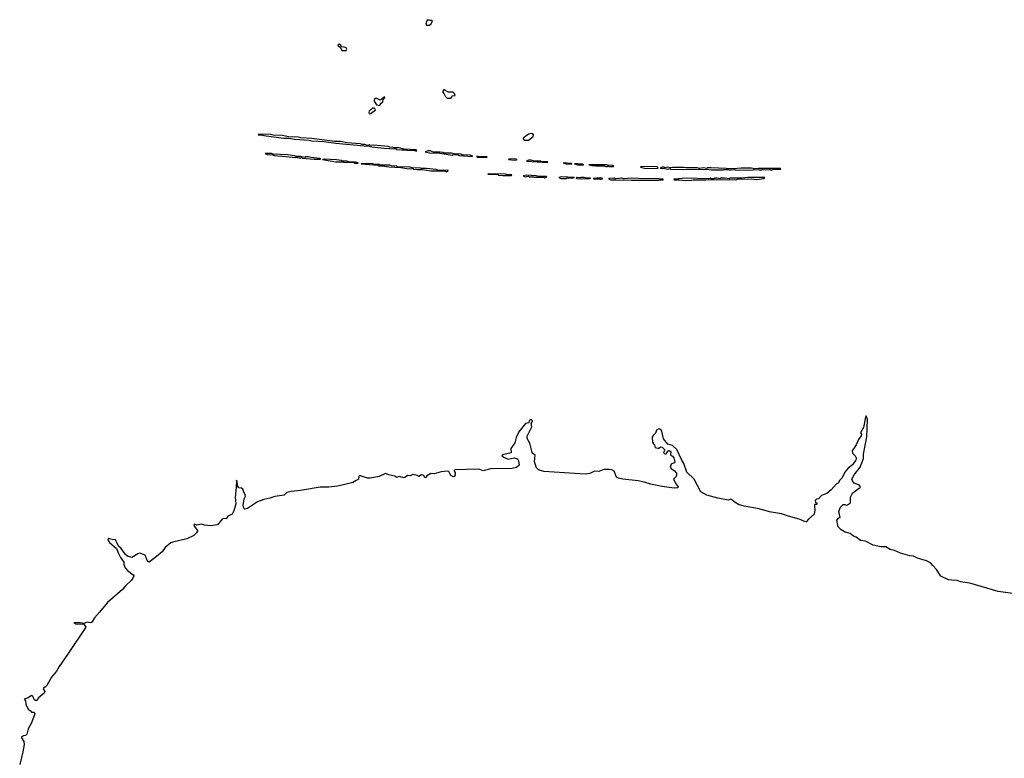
# Model space of a CAD drawing. Extents: x 1985742 to 2252716, y 78271 to 266492.
# Tile 159 of 250: x 2133187 to 2144676, y 204534 to 213158. Entities that reach past the tile are written whole.
import ezdxf

# ---------------------------------------------------------------- set-up
doc = ezdxf.new("R2010")
doc.units = 0

msp = doc.modelspace()

# ---------------------------------------------------------------- linework, layer by layer
at = {"layer": '0CON10XD'}
for points in [[(2137965, 213094), (2137986, 213104), (2138002, 213142), (2137995, 213150), (2137975, 213149), (2137955, 213158), (2137937, 213143), (2137928, 213105), (2137935, 213094), (2137965, 213094)], [(2136995, 212797), (2137004, 212815), (2136998, 212828), (2136975, 212838), (2136942, 212842), (2136935, 212860), (2136915, 212872), (2136900, 212865), (2136900, 212855), (2136932, 212832), (2136945, 212800), (2136995, 212797)], [(2138215, 212240), (2138228, 212252), (2138232, 212268), (2138268, 212272), (2138260, 212295), (2138245, 212310), (2138185, 212310), (2138178, 212318), (2138162, 212322), (2138148, 212338), (2138135, 212340), (2138120, 212315), (2138138, 212298), (2138150, 212265), (2138175, 212240), (2138215, 212240)], [(2137384, 212156), (2137395, 212163), (2137406, 212184), (2137425, 212198), (2137430, 212225), (2137446, 212245), (2137445, 212258), (2137418, 212232), (2137395, 212220), (2137345, 212240), (2137324, 212226), (2137323, 212205), (2137352, 212162), (2137384, 212156)], [(2137265, 212060), (2137285, 212061), (2137306, 212084), (2137337, 212103), (2137328, 212125), (2137304, 212126), (2137265, 212090), (2137260, 212075), (2137265, 212060)], [(2137815, 211624), (2137820, 211625), (2137815, 211638), (2137675, 211648), (2137615, 211662), (2137555, 211660), (2137546, 211666), (2137508, 211668), (2137486, 211676), (2137315, 211692), (2137275, 211690), (2137265, 211696), (2137245, 211690), (2137215, 211702), (2137185, 211702), (2137165, 211710), (2137005, 211722), (2136934, 211736), (2136865, 211737), (2136595, 211770), (2136467, 211777), (2136435, 211787), (2136325, 211792), (2136254, 211806), (2136145, 211808), (2136114, 211816), (2135975, 211820), (2135970, 211815), (2135975, 211813), (2136025, 211810), (2136034, 211804), (2136265, 211774), (2136325, 211774), (2136395, 211761), (2136565, 211750), (2136595, 211742), (2136734, 211734), (2136875, 211717), (2137206, 211684), (2137263, 211683), (2137295, 211674), (2137435, 211658), (2137575, 211650), (2137585, 211644), (2137645, 211638), (2137695, 211640), (2137705, 211634), (2137795, 211630), (2137815, 211624)], [(2139075, 211752), (2139125, 211753), (2139177, 211793), (2139181, 211815), (2139176, 211826), (2139155, 211829), (2139125, 211821), (2139063, 211775), (2139062, 211765), (2139075, 211752)], [(2136625, 211528), (2136695, 211530), (2136700, 211535), (2136695, 211537), (2136585, 211547), (2136554, 211556), (2136524, 211556), (2136515, 211550), (2136465, 211562), (2136415, 211560), (2136395, 211569), (2136315, 211579), (2136145, 211588), (2136124, 211596), (2136050, 211595), (2136075, 211583), (2136145, 211580), (2136155, 211573), (2136195, 211568), (2136295, 211562), (2136405, 211548), (2136415, 211552), (2136445, 211544), (2136466, 211544), (2136475, 211550), (2136485, 211543), (2136625, 211528)], [(2137135, 211482), (2137137, 211487), (2137105, 211496), (2137015, 211500), (2137005, 211506), (2136948, 211508), (2136940, 211515), (2136885, 211523), (2136745, 211530), (2136720, 211525), (2136875, 211500), (2136955, 211500), (2136967, 211493), (2137085, 211490), (2137097, 211483), (2137135, 211482)], [(2138465, 211562), (2138470, 211565), (2138465, 211570), (2138445, 211577), (2138345, 211580), (2138336, 211586), (2138255, 211590), (2138225, 211600), (2138185, 211598), (2138135, 211600), (2138126, 211606), (2138095, 211610), (2138015, 211610), (2137975, 211627), (2137955, 211627), (2137920, 211615), (2137985, 211601), (2138065, 211602), (2138235, 211578), (2138245, 211582), (2138305, 211580), (2138316, 211574), (2138465, 211562)], [(2138635, 211550), (2138640, 211555), (2138635, 211558), (2138535, 211560), (2138520, 211565), (2138520, 211555), (2138525, 211554), (2138635, 211550)], [(2138955, 211518), (2138985, 211520), (2138990, 211525), (2138965, 211532), (2138895, 211530), (2138890, 211525), (2138955, 211518)], [(2138165, 211383), (2138188, 211392), (2138185, 211397), (2138065, 211400), (2138045, 211408), (2137935, 211422), (2137875, 211420), (2137864, 211426), (2137765, 211428), (2137744, 211436), (2137595, 211440), (2137585, 211446), (2137525, 211450), (2137505, 211458), (2137395, 211460), (2137385, 211466), (2137337, 211467), (2137304, 211476), (2137175, 211480), (2137170, 211475), (2137365, 211460), (2137375, 211453), (2137415, 211452), (2137495, 211438), (2137635, 211432), (2137725, 211418), (2137775, 211420), (2137784, 211414), (2137825, 211408), (2137885, 211410), (2137985, 211394), (2138115, 211392), (2138155, 211390), (2138165, 211383)], [(2139345, 211490), (2139350, 211495), (2139345, 211500), (2139275, 211500), (2139265, 211507), (2139195, 211508), (2139155, 211516), (2139124, 211516), (2139100, 211505), (2139345, 211490)], [(2139625, 211472), (2139630, 211475), (2139625, 211480), (2139530, 211485), (2139565, 211473), (2139625, 211472)], [(2139765, 211462), (2139770, 211465), (2139755, 211470), (2139705, 211470), (2139695, 211478), (2139660, 211475), (2139695, 211464), (2139765, 211462)], [(2140115, 211443), (2140118, 211448), (2140105, 211457), (2140045, 211458), (2140035, 211462), (2139830, 211465), (2139865, 211454), (2139905, 211450), (2140005, 211452), (2140025, 211444), (2140046, 211444), (2140055, 211450), (2140065, 211444), (2140115, 211443)], [(2140495, 211421), (2140635, 211423), (2140638, 211428), (2140625, 211438), (2140575, 211442), (2140435, 211440), (2140430, 211435), (2140495, 211421)], [(2141675, 211402), (2141745, 211404), (2141755, 211410), (2141815, 211404), (2141846, 211404), (2141855, 211410), (2141885, 211404), (2141935, 211410), (2141944, 211404), (2141965, 211404), (2141975, 211410), (2142065, 211412), (2142070, 211415), (2142065, 211420), (2141805, 211422), (2141765, 211418), (2141725, 211426), (2141605, 211426), (2141515, 211418), (2141255, 211430), (2141215, 211427), (2141205, 211420), (2141165, 211428), (2141115, 211420), (2141095, 211428), (2140965, 211427), (2140935, 211432), (2140805, 211432), (2140785, 211428), (2140745, 211436), (2140715, 211430), (2140706, 211436), (2140685, 211437), (2140660, 211425), (2140715, 211422), (2140745, 211414), (2140775, 211420), (2140786, 211414), (2140935, 211410), (2141125, 211412), (2141165, 211408), (2141205, 211412), (2141256, 211404), (2141395, 211404), (2141405, 211410), (2141455, 211410), (2141464, 211404), (2141494, 211404), (2141525, 211410), (2141536, 211404), (2141675, 211402)], [(2138825, 211338), (2138925, 211340), (2138930, 211345), (2138925, 211347), (2138878, 211348), (2138855, 211356), (2138655, 211360), (2138650, 211355), (2138765, 211350), (2138775, 211343), (2138825, 211338)], [(2139315, 211313), (2139338, 211322), (2139334, 211326), (2139245, 211328), (2139215, 211336), (2139095, 211342), (2139060, 211335), (2139085, 211323), (2139125, 211330), (2139135, 211323), (2139185, 211322), (2139195, 211318), (2139305, 211320), (2139315, 211313)], [(2139565, 211304), (2139575, 211310), (2139635, 211308), (2139660, 211315), (2139505, 211322), (2139480, 211315), (2139500, 211305), (2139565, 211304)], [(2139745, 211298), (2139845, 211302), (2139846, 211306), (2139785, 211310), (2139775, 211316), (2139735, 211316), (2139725, 211310), (2139680, 211315), (2139685, 211302), (2139745, 211298)], [(2139965, 211293), (2139990, 211305), (2139965, 211312), (2139880, 211305), (2139894, 211294), (2139905, 211300), (2139955, 211300), (2139965, 211293)], [(2140645, 211283), (2140655, 211290), (2140695, 211290), (2140696, 211296), (2140595, 211303), (2140485, 211300), (2140325, 211306), (2140235, 211300), (2140215, 211306), (2140135, 211300), (2140125, 211306), (2140060, 211305), (2140060, 211295), (2140085, 211288), (2140145, 211290), (2140175, 211284), (2140245, 211290), (2140325, 211284), (2140645, 211283)], [(2140955, 211280), (2141025, 211284), (2141045, 211290), (2141195, 211288), (2141225, 211292), (2141315, 211288), (2141325, 211292), (2141545, 211290), (2141575, 211300), (2141605, 211300), (2141616, 211294), (2141725, 211298), (2141785, 211291), (2141876, 211304), (2141880, 211315), (2141685, 211316), (2141615, 211308), (2141475, 211306), (2141465, 211300), (2141415, 211309), (2141365, 211306), (2141355, 211300), (2141325, 211306), (2141294, 211306), (2141285, 211300), (2141255, 211300), (2141245, 211306), (2141225, 211300), (2140965, 211306), (2140827, 211297), (2140820, 211295), (2140825, 211290), (2140885, 211290), (2140955, 211280)], [(2144775, 206459), (2144603, 206483), (2144275, 206580), (2144165, 206593), (2144125, 206610), (2144065, 206613), (2144025, 206616), (2143935, 206661), (2143885, 206737), (2143844, 206785), (2143814, 206815), (2143770, 206840), (2143665, 206870), (2143615, 206894), (2143575, 206898), (2143465, 206929), (2143395, 206959), (2143345, 206971), (2143295, 207003), (2143235, 207004), (2143145, 207023), (2143055, 207070), (2142999, 207079), (2142948, 207115), (2142916, 207126), (2142878, 207158), (2142818, 207175), (2142771, 207201), (2142738, 207238), (2142722, 207315), (2142745, 207340), (2142760, 207345), (2142747, 207415), (2142764, 207466), (2142794, 207496), (2142815, 207499), (2142835, 207491), (2142846, 207494), (2142882, 207515), (2142881, 207585), (2142905, 207628), (2142975, 207683), (2143000, 207695), (2142985, 207722), (2142925, 207747), (2142904, 207774), (2142899, 207795), (2142924, 207845), (2142993, 207935), (2143032, 208035), (2143033, 208087), (2143074, 208286), (2143078, 208488), (2143065, 208533), (2143055, 208518), (2143033, 208395), (2142998, 208335), (2143008, 208315), (2143005, 208298), (2142975, 208258), (2142946, 208194), (2142902, 208125), (2142906, 208095), (2142935, 208066), (2142951, 208035), (2142940, 208010), (2142905, 207959), (2142855, 207923), (2142814, 207875), (2142785, 207807), (2142758, 207782), (2142737, 207745), (2142713, 207735), (2142655, 207667), (2142606, 207624), (2142545, 207602), (2142510, 207565), (2142485, 207560), (2142470, 207545), (2142472, 207522), (2142485, 207518), (2142492, 207505), (2142485, 207498), (2142463, 207497), (2142460, 207475), (2142467, 207435), (2142457, 207385), (2142392, 207328), (2142365, 207297), (2142345, 207298), (2142294, 207324), (2142145, 207364), (2142075, 207390), (2141935, 207410), (2141815, 207447), (2141639, 207479), (2141575, 207499), (2141535, 207521), (2141485, 207560), (2141455, 207550), (2141335, 207570), (2141205, 207608), (2141134, 207644), (2141059, 207795), (2140971, 207875), (2140938, 207975), (2140912, 208015), (2140855, 208140), (2140805, 208186), (2140750, 208200), (2140698, 208265), (2140680, 208355), (2140668, 208375), (2140645, 208381), (2140618, 208365), (2140605, 208330), (2140577, 208303), (2140569, 208285), (2140571, 208225), (2140582, 208205), (2140596, 208195), (2140600, 208180), (2140604, 208164), (2140634, 208156), (2140645, 208157), (2140665, 208171), (2140685, 208165), (2140714, 208135), (2140701, 208105), (2140715, 208088), (2140730, 208090), (2140755, 208126), (2140765, 208128), (2140784, 208115), (2140782, 208072), (2140805, 208060), (2140821, 208041), (2140831, 207995), (2140825, 207985), (2140790, 207970), (2140779, 207935), (2140788, 207918), (2140829, 207889), (2140850, 207865), (2140853, 207845), (2140847, 207823), (2140816, 207795), (2140848, 207735), (2140871, 207705), (2140865, 207691), (2140825, 207690), (2140685, 207709), (2140546, 207736), (2140475, 207760), (2140405, 207774), (2140225, 207793), (2140173, 207805), (2140152, 207815), (2140123, 207885), (2140095, 207904), (2140067, 207907)], [(2140067, 207907), (2140005, 207906), (2139946, 207884), (2139895, 207885), (2139840, 207860), (2139785, 207852), (2139305, 207882), (2139242, 207902), (2139217, 207927), (2139196, 207995), (2139201, 208075), (2139175, 208091), (2139165, 208106), (2139138, 208215), (2139109, 208269), (2139110, 208295), (2139164, 208405), (2139157, 208443), (2139172, 208465), (2139170, 208475), (2139155, 208488), (2139145, 208487), (2139133, 208475), (2139128, 208452), (2139088, 208445), (2139013, 208347), (2138981, 208279), (2138964, 208216), (2138918, 208152), (2138921, 208099), (2138822, 208078), (2138814, 208066), (2138844, 208045), (2138885, 208027), (2138955, 208041), (2138995, 208032), (2139009, 208009), (2139014, 207956), (2138985, 207929), (2138935, 207919), (2138685, 207915), (2138595, 207891), (2138556, 207906), (2138525, 207910), (2138269, 207901), (2138258, 207895), (2138258, 207885), (2138269, 207869), (2138268, 207845), (2138258, 207825), (2138245, 207819), (2138219, 207835), (2138193, 207883), (2138175, 207886), (2138105, 207878), (2138025, 207856), (2137985, 207859), (2137937, 207833), (2137925, 207813), (2137915, 207810), (2137911, 207815), (2137901, 207835), (2137891, 207841), (2137875, 207842), (2137845, 207826), (2137825, 207836), (2137775, 207846), (2137745, 207831), (2137715, 207836), (2137675, 207809), (2137615, 207823), (2137585, 207814), (2137565, 207829), (2137495, 207844), (2137455, 207860), (2137382, 207825), (2137275, 207803), (2137245, 207806), (2137154, 207836), (2137145, 207830), (2137140, 207795), (2137115, 207776), (2137073, 207755), (2136997, 207733), (2136895, 207712), (2136795, 207701), (2136695, 207701), (2136465, 207661), (2136355, 207651), (2136304, 207636), (2136274, 207606), (2136165, 207590), (2136105, 207570), (2136035, 207556), (2135963, 207527), (2135845, 207451), (2135815, 207444), (2135801, 207455), (2135794, 207484), (2135806, 207564), (2135820, 207595), (2135818, 207615), (2135801, 207641), (2135791, 207675), (2135775, 207688), (2135745, 207693), (2135732, 207712), (2135725, 207760), (2135715, 207780), (2135714, 207695), (2135702, 207585), (2135708, 207505), (2135686, 207424), (2135665, 207386), (2135615, 207361), (2135598, 207332), (2135565, 207334), (2135548, 207325), (2135495, 207261), (2135415, 207250), (2135345, 207256), (2135309, 207269), (2135255, 207256), (2135225, 207267), (2135218, 207255), (2135223, 207243), (2135260, 207195), (2135260, 207185), (2135250, 207165), (2135219, 207135), (2135137, 207095), (2134975, 207059), (2134952, 207048), (2134886, 206994), (2134849, 206945), (2134785, 206889), (2134715, 206835), (2134695, 206826), (2134677, 206837), (2134650, 206905), (2134600, 206925), (2134585, 206928), (2134565, 206922), (2134495, 206880), (2134445, 206894), (2134420, 206915), (2134372, 206982), (2134340, 207010), (2134326, 207046), (2134303, 207083), (2134265, 207087), (2134218, 207102), (2134215, 207085), (2134234, 207054), (2134317, 206985), (2134338, 206925), (2134365, 206880), (2134402, 206825), (2134402, 206795), (2134419, 206759), (2134446, 206726), (2134512, 206675), (2134518, 206665), (2134513, 206645), (2134490, 206615), (2134416, 206545), (2134386, 206505), (2134211, 206355), (2134120, 206240), (2134060, 206175), (2134025, 206120), (2134015, 206115), (2133975, 206123), (2133935, 206110), (2133895, 206116), (2133820, 206115), (2133832, 206112), (2133838, 206105), (2133935, 206099), (2133960, 206065), (2133746, 205746), (2133646, 205605), (2133617, 205553), (2133559, 205481), (2133502, 205385), (2133485, 205366), (2133464, 205355), (2133461, 205345), (2133481, 205315), (2133473, 205295), (2133408, 205242), (2133385, 205209), (2133375, 205206), (2133359, 205215), (2133340, 205255), (2133325, 205266), (2133285, 205240), (2133240, 205225), (2133253, 205205), (2133258, 205165), (2133287, 205107), (2133315, 205090), (2133325, 205072), (2133355, 205073), (2133362, 205055), (2133325, 204947), (2133285, 204880), (2133271, 204815), (2133255, 204800), (2133233, 204797), (2133210, 204785), (2133210, 204775), (2133235, 204732), (2133240, 204695), (2133225, 204610), (2133187, 204463)]]:
    msp.add_lwpolyline(points, dxfattribs=at)

doc.saveas('drawing.dxf')
